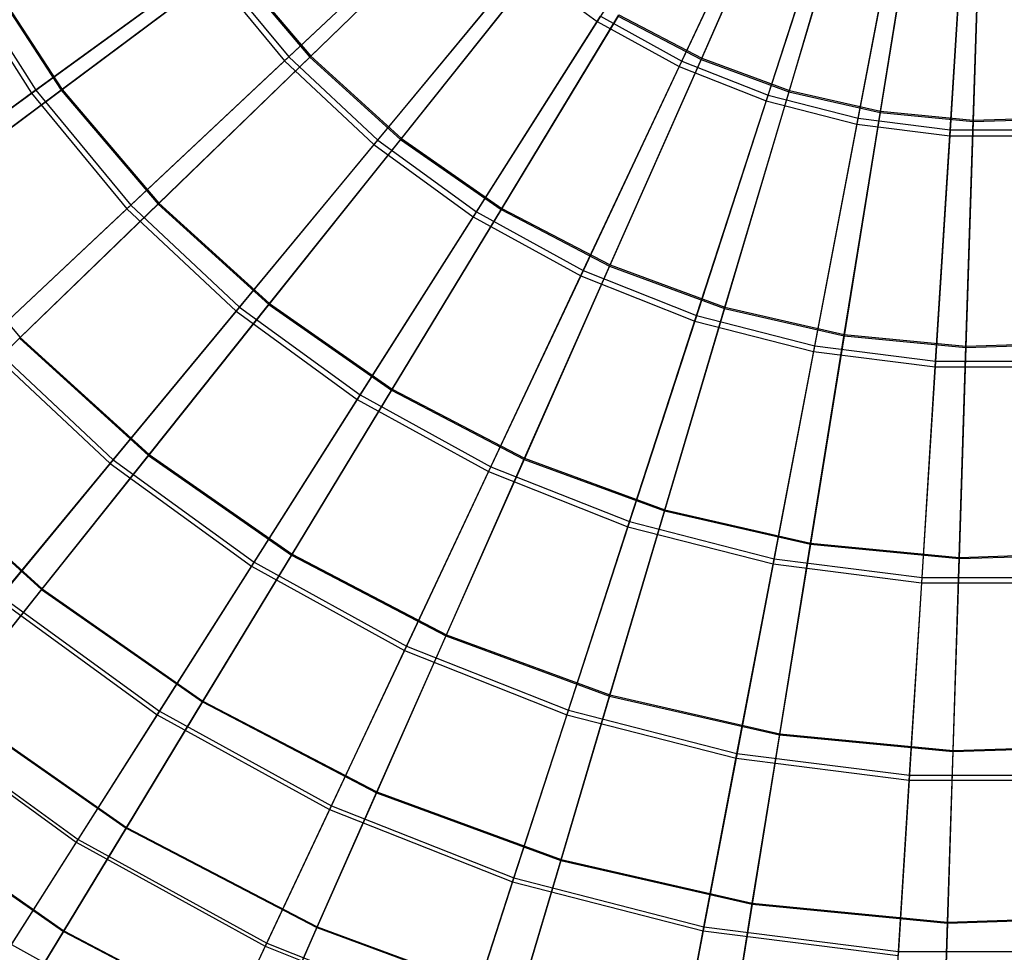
# Model space of a CAD drawing. Extents: x 0.2 to 40.1, y -6.7 to 6.7.
# Tile 77 of 256: x 3.6 to 5.2, y 1 to 2.4. Entities that reach past the tile are written whole.
import ezdxf

# ---------------------------------------------------------------- set-up
doc = ezdxf.new("R2010")
doc.units = 0
doc.header["$MEASUREMENT"] = 0
doc.layers.get('0').update_dxf_attribs({"color": 13, "linetype": 'CONTINUOUS'})

# ---------------------------------------------------------------- blocks, each defined once
blk = doc.blocks.new('SNOWBALL_XIV_PM3_STL')
at = {"color": 0}
for p, q in [((4.7512, 2.7723, 11.262), (4.5438, 2.4456, 11.3774)), ((4.7512, 2.7723, 11.262), (4.5438, 2.4456, 11.3774)), ((4.8395, 2.7238, 11.262), (4.6747, 2.3736, 11.3774)), ((4.8395, 2.7238, 11.262), (4.6747, 2.3736, 11.3774)), ((4.6788, 2.3824, 17.2926), (4.8438, 2.7329, 17.4067)), ((4.6788, 2.3824, 17.2926), (4.8438, 2.7329, 17.4067)), ((4.8629, 2.7311, 11.3075), (4.7097, 2.3849, 11.4239)), ((4.8629, 2.7311, 11.3075), (4.7097, 2.3849, 11.4239)), ((4.7106, 2.3869, 17.2479), (4.8638, 2.7331, 17.364)), ((4.7106, 2.3869, 17.2479), (4.8638, 2.7331, 17.364)), ((4.9331, 2.6867, 11.262), (4.8135, 2.3186, 11.3774)), ((4.9331, 2.6867, 11.262), (4.8135, 2.3186, 11.3774)), ((4.8165, 2.3279, 17.2926), (4.9363, 2.6963, 17.4067)), ((4.8165, 2.3279, 17.2926), (4.9363, 2.6963, 17.4067)), ((4.9574, 2.6963, 11.3075), (4.8497, 2.3334, 11.4239)), ((4.9574, 2.6963, 11.3075), (4.8497, 2.3334, 11.4239)), ((4.8504, 2.3355, 17.2479), (4.9581, 2.6984, 17.364)), ((4.8504, 2.3355, 17.2479), (4.9581, 2.6984, 17.364)), ((4.96, 2.291, 17.2926), (5.0326, 2.6716, 17.4067)), ((4.96, 2.291, 17.2926), (5.0326, 2.6716, 17.4067)), ((5.0556, 2.6739, 11.3075), (4.9952, 2.3002, 11.4239)), ((5.0556, 2.6739, 11.3075), (4.9952, 2.3002, 11.4239)), ((4.9956, 2.3023, 17.2479), (5.056, 2.6761, 17.364)), ((4.9956, 2.3023, 17.2479), (5.056, 2.6761, 17.364)), ((5.0307, 2.6617, 11.262), (4.9582, 2.2815, 11.3774)), ((5.0307, 2.6617, 11.262), (4.9582, 2.2815, 11.3774)), ((5.107, 2.2725, 17.2926), (5.1313, 2.6591, 17.4067)), ((5.107, 2.2725, 17.2926), (5.1313, 2.6591, 17.4067)), ((5.1559, 2.6642, 11.3075), (5.1437, 2.2859, 11.4239)), ((5.1559, 2.6642, 11.3075), (5.1437, 2.2859, 11.4239)), ((5.1438, 2.288, 17.2479), (5.1559, 2.6665, 17.364)), ((5.1438, 2.288, 17.2479), (5.1559, 2.6665, 17.364)), ((4.0517, 2.3892, 17.1298), (4.3212, 2.6422, 17.2926)), ((4.0517, 2.3892, 17.1298), (4.3212, 2.6422, 17.2926)), ((4.3446, 2.6396, 11.4239), (4.0855, 2.3887, 11.5874)), ((4.3446, 2.6396, 11.4239), (4.0855, 2.3887, 11.5874)), ((4.0869, 2.3901, 17.0847), (4.3461, 2.6411, 17.2479)), ((4.0869, 2.3901, 17.0847), (4.3461, 2.6411, 17.2479)), ((5.1307, 2.649, 11.262), (5.1064, 2.2628, 11.3774)), ((5.1307, 2.649, 11.262), (5.1064, 2.2628, 11.3774)), ((4.3141, 2.6356, 11.3774), (4.0451, 2.3829, 11.5415)), ((4.3141, 2.6356, 11.3774), (4.0451, 2.3829, 11.5415)), ((3.5131, 2.5327, 11.7513), (3.6411, 2.3309, 11.7513)), ((3.5131, 2.5327, 11.7513), (3.6411, 2.3309, 11.7513)), ((3.5205, 2.5368, 16.921), (3.648, 2.3359, 16.921)), ((3.5205, 2.5368, 16.921), (3.648, 2.3359, 16.921)), ((3.5585, 2.5359, 11.7953), (3.6887, 2.3359, 11.7953)), ((3.5585, 2.5359, 11.7953), (3.6887, 2.3359, 11.7953)), ((3.5602, 2.5368, 16.877), (3.6902, 2.337, 16.877)), ((3.5602, 2.5368, 16.877), (3.6902, 2.337, 16.877)), ((3.9203, 2.5337, 11.5415), (3.6411, 2.3309, 11.7513)), ((3.9203, 2.5337, 11.5415), (3.6411, 2.3309, 11.7513)), ((3.648, 2.3359, 16.921), (3.9277, 2.5391, 17.1298)), ((3.648, 2.3359, 16.921), (3.9277, 2.5391, 17.1298)), ((3.9588, 2.5375, 11.5874), (3.6887, 2.3359, 11.7953)), ((3.9588, 2.5375, 11.5874), (3.6887, 2.3359, 11.7953)), ((3.6902, 2.337, 16.877), (3.9604, 2.5387, 17.0847)), ((3.6902, 2.337, 16.877), (3.9604, 2.5387, 17.0847)), ((3.9203, 2.5337, 11.5415), (4.0451, 2.3829, 11.5415)), ((3.9203, 2.5337, 11.5415), (4.0451, 2.3829, 11.5415)), ((3.9277, 2.5391, 17.1298), (4.0517, 2.3892, 17.1298)), ((3.9277, 2.5391, 17.1298), (4.0517, 2.3892, 17.1298)), ((3.9588, 2.5375, 11.5874), (4.0855, 2.3887, 11.5874)), ((3.9588, 2.5375, 11.5874), (4.0855, 2.3887, 11.5874)), ((3.9604, 2.5387, 17.0847), (4.0869, 2.3901, 17.0847)), ((3.9604, 2.5387, 17.0847), (4.0869, 2.3901, 17.0847)), ((4.423, 2.5333, 11.3774), (4.1877, 2.249, 11.5415)), ((4.423, 2.5333, 11.3774), (4.1877, 2.249, 11.5415)), ((4.1936, 2.256, 17.1298), (4.4292, 2.5408, 17.2926)), ((4.1936, 2.256, 17.1298), (4.4292, 2.5408, 17.2926)), ((4.455, 2.5393, 11.4239), (4.2301, 2.2573, 11.5874)), ((4.455, 2.5393, 11.4239), (4.2301, 2.2573, 11.5874)), ((4.2314, 2.2589, 17.0847), (4.4564, 2.541, 17.2479)), ((4.2314, 2.2589, 17.0847), (4.4564, 2.541, 17.2479)), ((4.423, 2.5333, 11.3774), (4.5438, 2.4456, 11.3774)), ((4.423, 2.5333, 11.3774), (4.5438, 2.4456, 11.3774)), ((4.351, 2.1417, 17.1298), (4.549, 2.4538, 17.2926)), ((4.351, 2.1417, 17.1298), (4.549, 2.4538, 17.2926)), ((4.5774, 2.4539, 11.4239), (4.3904, 2.1455, 11.5874)), ((4.5774, 2.4539, 11.4239), (4.3904, 2.1455, 11.5874)), ((4.3915, 2.1472, 17.0847), (4.5785, 2.4558, 17.2479)), ((4.3915, 2.1472, 17.0847), (4.5785, 2.4558, 17.2479)), ((4.549, 2.4538, 17.2926), (4.6788, 2.3824, 17.2926)), ((4.549, 2.4538, 17.2926), (4.6788, 2.3824, 17.2926)), ((4.5774, 2.4539, 11.4239), (4.7097, 2.3849, 11.4239)), ((4.5774, 2.4539, 11.4239), (4.7097, 2.3849, 11.4239)), ((4.5785, 2.4558, 17.2479), (4.7106, 2.3869, 17.2479)), ((4.5785, 2.4558, 17.2479), (4.7106, 2.3869, 17.2479)), ((4.5438, 2.4456, 11.3774), (4.346, 2.1339, 11.5415)), ((4.5438, 2.4456, 11.3774), (4.346, 2.1339, 11.5415)), ((4.5438, 2.4456, 11.3774), (4.6747, 2.3736, 11.3774)), ((4.5438, 2.4456, 11.3774), (4.6747, 2.3736, 11.3774)), ((3.7997, 2.1525, 16.921), (4.0517, 2.3892, 17.1298)), ((3.7997, 2.1525, 16.921), (4.0517, 2.3892, 17.1298)), ((4.0855, 2.3887, 11.5874), (3.8434, 2.1542, 11.7953)), ((4.0855, 2.3887, 11.5874), (3.8434, 2.1542, 11.7953)), ((3.8447, 2.1555, 16.877), (4.0869, 2.3901, 17.0847)), ((3.8447, 2.1555, 16.877), (4.0869, 2.3901, 17.0847)), ((4.0517, 2.3892, 17.1298), (4.1936, 2.256, 17.1298)), ((4.0517, 2.3892, 17.1298), (4.1936, 2.256, 17.1298)), ((4.0855, 2.3887, 11.5874), (4.2301, 2.2573, 11.5874)), ((4.0855, 2.3887, 11.5874), (4.2301, 2.2573, 11.5874)), ((4.0869, 2.3901, 17.0847), (4.2314, 2.2589, 17.0847)), ((4.0869, 2.3901, 17.0847), (4.2314, 2.2589, 17.0847)), ((4.0451, 2.3829, 11.5415), (3.7935, 2.1467, 11.7513)), ((4.0451, 2.3829, 11.5415), (3.7935, 2.1467, 11.7513)), ((4.0451, 2.3829, 11.5415), (4.1877, 2.249, 11.5415)), ((4.0451, 2.3829, 11.5415), (4.1877, 2.249, 11.5415)), ((4.6747, 2.3736, 11.3774), (4.5175, 2.0397, 11.5415)), ((4.6747, 2.3736, 11.3774), (4.5175, 2.0397, 11.5415)), ((4.5214, 2.048, 17.1298), (4.6788, 2.3824, 17.2926)), ((4.5214, 2.048, 17.1298), (4.6788, 2.3824, 17.2926)), ((4.7097, 2.3849, 11.4239), (4.5637, 2.0551, 11.5874)), ((4.7097, 2.3849, 11.4239), (4.5637, 2.0551, 11.5874)), ((4.5645, 2.057, 17.0847), (4.7106, 2.3869, 17.2479)), ((4.5645, 2.057, 17.0847), (4.7106, 2.3869, 17.2479)), ((4.6747, 2.3736, 11.3774), (4.8135, 2.3186, 11.3774)), ((4.6747, 2.3736, 11.3774), (4.8135, 2.3186, 11.3774)), ((4.6788, 2.3824, 17.2926), (4.8165, 2.3279, 17.2926)), ((4.6788, 2.3824, 17.2926), (4.8165, 2.3279, 17.2926)), ((4.7097, 2.3849, 11.4239), (4.8497, 2.3334, 11.4239)), ((4.7097, 2.3849, 11.4239), (4.8497, 2.3334, 11.4239)), ((4.7106, 2.3869, 17.2479), (4.8504, 2.3355, 17.2479)), ((4.7106, 2.3869, 17.2479), (4.8504, 2.3355, 17.2479)), ((3.6411, 2.3309, 11.7513), (3.386, 2.1455, 12.0036)), ((3.6411, 2.3309, 11.7513), (3.386, 2.1455, 12.0036)), ((3.3922, 2.15, 16.6698), (3.648, 2.3359, 16.921)), ((3.3922, 2.15, 16.6698), (3.648, 2.3359, 16.921)), ((3.6887, 2.3359, 11.7953), (3.4419, 2.1518, 12.0444)), ((3.6887, 2.3359, 11.7953), (3.4419, 2.1518, 12.0444)), ((3.4433, 2.1528, 16.6281), (3.6902, 2.337, 16.877)), ((3.4433, 2.1528, 16.6281), (3.6902, 2.337, 16.877)), ((3.6411, 2.3309, 11.7513), (3.7935, 2.1467, 11.7513)), ((3.6411, 2.3309, 11.7513), (3.7935, 2.1467, 11.7513)), ((3.648, 2.3359, 16.921), (3.7997, 2.1525, 16.921)), ((3.648, 2.3359, 16.921), (3.7997, 2.1525, 16.921)), ((3.6887, 2.3359, 11.7953), (3.8434, 2.1542, 11.7953)), ((3.6887, 2.3359, 11.7953), (3.8434, 2.1542, 11.7953)), ((3.6902, 2.337, 16.877), (3.8447, 2.1555, 16.877)), ((3.6902, 2.337, 16.877), (3.8447, 2.1555, 16.877)), ((4.7023, 1.9763, 17.1298), (4.8165, 2.3279, 17.2926)), ((4.7023, 1.9763, 17.1298), (4.8165, 2.3279, 17.2926)), ((4.8497, 2.3334, 11.4239), (4.7471, 1.9876, 11.5874)), ((4.8497, 2.3334, 11.4239), (4.7471, 1.9876, 11.5874)), ((4.7477, 1.9896, 17.0847), (4.8504, 2.3355, 17.2479)), ((4.7477, 1.9896, 17.0847), (4.8504, 2.3355, 17.2479)), ((4.8165, 2.3279, 17.2926), (4.96, 2.291, 17.2926)), ((4.8165, 2.3279, 17.2926), (4.96, 2.291, 17.2926)), ((4.8497, 2.3334, 11.4239), (4.9952, 2.3002, 11.4239)), ((4.8497, 2.3334, 11.4239), (4.9952, 2.3002, 11.4239)), ((4.8504, 2.3355, 17.2479), (4.9956, 2.3023, 17.2479)), ((4.8504, 2.3355, 17.2479), (4.9956, 2.3023, 17.2479)), ((4.8135, 2.3186, 11.3774), (4.6995, 1.9676, 11.5415)), ((4.8135, 2.3186, 11.3774), (4.6995, 1.9676, 11.5415)), ((4.8135, 2.3186, 11.3774), (4.9582, 2.2815, 11.3774)), ((4.8135, 2.3186, 11.3774), (4.9582, 2.2815, 11.3774)), ((4.9952, 2.3002, 11.4239), (4.9376, 1.9441, 11.5874)), ((4.9952, 2.3002, 11.4239), (4.9376, 1.9441, 11.5874)), ((4.938, 1.9461, 17.0847), (4.9956, 2.3023, 17.2479)), ((4.938, 1.9461, 17.0847), (4.9956, 2.3023, 17.2479)), ((4.9952, 2.3002, 11.4239), (5.1437, 2.2859, 11.4239)), ((4.9952, 2.3002, 11.4239), (5.1437, 2.2859, 11.4239)), ((4.9956, 2.3023, 17.2479), (5.1438, 2.288, 17.2479)), ((4.9956, 2.3023, 17.2479), (5.1438, 2.288, 17.2479)), ((4.9582, 2.2815, 11.3774), (4.889, 1.9189, 11.5415)), ((4.9582, 2.2815, 11.3774), (4.889, 1.9189, 11.5415)), ((4.8908, 1.928, 17.1298), (4.96, 2.291, 17.2926)), ((4.8908, 1.928, 17.1298), (4.96, 2.291, 17.2926)), ((4.9582, 2.2815, 11.3774), (5.1064, 2.2628, 11.3774)), ((4.9582, 2.2815, 11.3774), (5.1064, 2.2628, 11.3774)), ((4.96, 2.291, 17.2926), (5.107, 2.2725, 17.2926)), ((4.96, 2.291, 17.2926), (5.107, 2.2725, 17.2926)), ((5.1322, 1.9274, 17.0847), (5.1438, 2.288, 17.2479)), ((5.1322, 1.9274, 17.0847), (5.1438, 2.288, 17.2479)), ((5.1437, 2.2859, 11.4239), (5.1322, 1.9254, 11.5874)), ((5.1437, 2.2859, 11.4239), (5.1322, 1.9254, 11.5874)), ((5.1437, 2.2859, 11.4239), (5.2929, 2.2907, 11.4239)), ((5.1437, 2.2859, 11.4239), (5.2929, 2.2907, 11.4239)), ((5.1438, 2.288, 17.2479), (5.2927, 2.2928, 17.2479)), ((5.1438, 2.288, 17.2479), (5.2927, 2.2928, 17.2479)), ((5.1064, 2.2628, 11.3774), (5.0832, 1.8944, 11.5415)), ((5.1064, 2.2628, 11.3774), (5.0832, 1.8944, 11.5415)), ((5.0838, 1.9036, 17.1298), (5.107, 2.2725, 17.2926)), ((5.0838, 1.9036, 17.1298), (5.107, 2.2725, 17.2926)), ((5.1064, 2.2628, 11.3774), (5.2557, 2.2628, 11.3774)), ((5.1064, 2.2628, 11.3774), (5.2557, 2.2628, 11.3774)), ((5.107, 2.2725, 17.2926), (5.2551, 2.2725, 17.2926)), ((5.107, 2.2725, 17.2926), (5.2551, 2.2725, 17.2926)), ((4.1877, 2.249, 11.5415), (3.9678, 1.9831, 11.7513)), ((4.1877, 2.249, 11.5415), (3.9678, 1.9831, 11.7513)), ((3.9732, 1.9896, 16.921), (4.1936, 2.256, 17.1298)), ((3.9732, 1.9896, 16.921), (4.1936, 2.256, 17.1298)), ((4.2301, 2.2573, 11.5874), (4.02, 1.9938, 11.7953)), ((4.2301, 2.2573, 11.5874), (4.02, 1.9938, 11.7953)), ((4.0212, 1.9953, 16.877), (4.2314, 2.2589, 17.0847)), ((4.0212, 1.9953, 16.877), (4.2314, 2.2589, 17.0847)), ((4.1877, 2.249, 11.5415), (4.346, 2.1339, 11.5415)), ((4.1877, 2.249, 11.5415), (4.346, 2.1339, 11.5415)), ((4.1936, 2.256, 17.1298), (4.351, 2.1417, 17.1298)), ((4.1936, 2.256, 17.1298), (4.351, 2.1417, 17.1298)), ((4.2301, 2.2573, 11.5874), (4.3904, 2.1455, 11.5874)), ((4.2301, 2.2573, 11.5874), (4.3904, 2.1455, 11.5874)), ((4.2314, 2.2589, 17.0847), (4.3915, 2.1472, 17.0847)), ((4.2314, 2.2589, 17.0847), (4.3915, 2.1472, 17.0847)), ((3.4433, 2.1528, 16.6281), (3.6234, 1.9412, 16.6281)), ((3.4433, 2.1528, 16.6281), (3.6234, 1.9412, 16.6281)), ((3.5692, 1.9361, 16.6698), (3.7997, 2.1525, 16.921)), ((3.5692, 1.9361, 16.6698), (3.7997, 2.1525, 16.921)), ((3.8434, 2.1542, 11.7953), (3.6222, 1.94, 12.0444)), ((3.8434, 2.1542, 11.7953), (3.6222, 1.94, 12.0444)), ((3.6234, 1.9412, 16.6281), (3.8447, 2.1555, 16.877)), ((3.6234, 1.9412, 16.6281), (3.8447, 2.1555, 16.877)), ((3.7997, 2.1525, 16.921), (3.9732, 1.9896, 16.921)), ((3.7997, 2.1525, 16.921), (3.9732, 1.9896, 16.921)), ((3.8434, 2.1542, 11.7953), (4.02, 1.9938, 11.7953)), ((3.8434, 2.1542, 11.7953), (4.02, 1.9938, 11.7953)), ((3.8447, 2.1555, 16.877), (4.0212, 1.9953, 16.877)), ((3.8447, 2.1555, 16.877), (4.0212, 1.9953, 16.877)), ((3.7935, 2.1467, 11.7513), (3.5636, 1.9308, 12.0036)), ((3.7935, 2.1467, 11.7513), (3.5636, 1.9308, 12.0036)), ((3.7935, 2.1467, 11.7513), (3.9678, 1.9831, 11.7513)), ((3.7935, 2.1467, 11.7513), (3.9678, 1.9831, 11.7513)), ((4.1657, 1.8497, 16.921), (4.351, 2.1417, 17.1298)), ((4.1657, 1.8497, 16.921), (4.351, 2.1417, 17.1298)), ((4.3904, 2.1455, 11.5874), (4.2157, 1.8573, 11.7953)), ((4.3904, 2.1455, 11.5874), (4.2157, 1.8573, 11.7953)), ((4.2167, 1.8589, 16.877), (4.3915, 2.1472, 17.0847)), ((4.2167, 1.8589, 16.877), (4.3915, 2.1472, 17.0847)), ((4.351, 2.1417, 17.1298), (4.5214, 2.048, 17.1298)), ((4.351, 2.1417, 17.1298), (4.5214, 2.048, 17.1298)), ((4.3904, 2.1455, 11.5874), (4.5637, 2.0551, 11.5874)), ((4.3904, 2.1455, 11.5874), (4.5637, 2.0551, 11.5874)), ((4.3915, 2.1472, 17.0847), (4.5645, 2.057, 17.0847)), ((4.3915, 2.1472, 17.0847), (4.5645, 2.057, 17.0847)), ((4.346, 2.1339, 11.5415), (4.1611, 1.8426, 11.7513)), ((4.346, 2.1339, 11.5415), (4.1611, 1.8426, 11.7513)), ((4.346, 2.1339, 11.5415), (4.5175, 2.0397, 11.5415)), ((4.346, 2.1339, 11.5415), (4.5175, 2.0397, 11.5415)), ((4.3742, 1.7351, 16.921), (4.5214, 2.048, 17.1298)), ((4.3742, 1.7351, 16.921), (4.5214, 2.048, 17.1298)), ((4.5637, 2.0551, 11.5874), (4.4273, 1.7469, 11.7953)), ((4.5637, 2.0551, 11.5874), (4.4273, 1.7469, 11.7953)), ((4.428, 1.7486, 16.877), (4.5645, 2.057, 17.0847)), ((4.428, 1.7486, 16.877), (4.5645, 2.057, 17.0847)), ((4.5214, 2.048, 17.1298), (4.7023, 1.9763, 17.1298)), ((4.5214, 2.048, 17.1298), (4.7023, 1.9763, 17.1298)), ((4.5637, 2.0551, 11.5874), (4.7471, 1.9876, 11.5874)), ((4.5637, 2.0551, 11.5874), (4.7471, 1.9876, 11.5874)), ((4.5645, 2.057, 17.0847), (4.7477, 1.9896, 17.0847)), ((4.5645, 2.057, 17.0847), (4.7477, 1.9896, 17.0847)), ((4.5175, 2.0397, 11.5415), (4.3706, 1.7274, 11.7513)), ((4.5175, 2.0397, 11.5415), (4.3706, 1.7274, 11.7513)), ((4.5175, 2.0397, 11.5415), (4.6995, 1.9676, 11.5415)), ((4.5175, 2.0397, 11.5415), (4.6995, 1.9676, 11.5415)), ((3.8291, 1.7544, 16.6281), (4.0212, 1.9953, 16.877)), ((3.8291, 1.7544, 16.6281), (4.0212, 1.9953, 16.877)), ((4.0212, 1.9953, 16.877), (4.2167, 1.8589, 16.877)), ((4.0212, 1.9953, 16.877), (4.2167, 1.8589, 16.877)), ((3.9678, 1.9831, 11.7513), (3.7667, 1.7401, 12.0036)), ((3.9678, 1.9831, 11.7513), (3.7667, 1.7401, 12.0036)), ((3.7716, 1.746, 16.6698), (3.9732, 1.9896, 16.921)), ((3.7716, 1.746, 16.6698), (3.9732, 1.9896, 16.921)), ((4.02, 1.9938, 11.7953), (3.828, 1.7531, 12.0444)), ((4.02, 1.9938, 11.7953), (3.828, 1.7531, 12.0444)), ((3.9678, 1.9831, 11.7513), (4.1611, 1.8426, 11.7513)), ((3.9678, 1.9831, 11.7513), (4.1611, 1.8426, 11.7513)), ((3.9732, 1.9896, 16.921), (4.1657, 1.8497, 16.921)), ((3.9732, 1.9896, 16.921), (4.1657, 1.8497, 16.921)), ((4.02, 1.9938, 11.7953), (4.2157, 1.8573, 11.7953)), ((4.02, 1.9938, 11.7953), (4.2157, 1.8573, 11.7953)), ((4.7471, 1.9876, 11.5874), (4.6512, 1.6645, 11.7953)), ((4.7471, 1.9876, 11.5874), (4.6512, 1.6645, 11.7953)), ((4.6517, 1.6663, 16.877), (4.7477, 1.9896, 17.0847)), ((4.6517, 1.6663, 16.877), (4.7477, 1.9896, 17.0847)), ((4.7471, 1.9876, 11.5874), (4.9376, 1.9441, 11.5874)), ((4.7471, 1.9876, 11.5874), (4.9376, 1.9441, 11.5874)), ((4.7477, 1.9896, 17.0847), (4.938, 1.9461, 17.0847)), ((4.7477, 1.9896, 17.0847), (4.938, 1.9461, 17.0847)), ((4.6995, 1.9676, 11.5415), (4.5929, 1.6394, 11.7513)), ((4.6995, 1.9676, 11.5415), (4.5929, 1.6394, 11.7513)), ((4.5955, 1.6475, 16.921), (4.7023, 1.9763, 17.1298)), ((4.5955, 1.6475, 16.921), (4.7023, 1.9763, 17.1298)), ((4.6995, 1.9676, 11.5415), (4.889, 1.9189, 11.5415)), ((4.6995, 1.9676, 11.5415), (4.889, 1.9189, 11.5415)), ((4.7023, 1.9763, 17.1298), (4.8908, 1.928, 17.1298)), ((4.7023, 1.9763, 17.1298), (4.8908, 1.928, 17.1298)), ((3.4266, 1.7506, 16.3422), (3.6234, 1.9412, 16.6281)), ((3.4266, 1.7506, 16.3422), (3.6234, 1.9412, 16.6281)), ((3.5692, 1.9361, 16.6698), (3.7716, 1.746, 16.6698)), ((3.5692, 1.9361, 16.6698), (3.7716, 1.746, 16.6698)), ((3.6222, 1.94, 12.0444), (3.828, 1.7531, 12.0444)), ((3.6222, 1.94, 12.0444), (3.828, 1.7531, 12.0444)), ((3.6234, 1.9412, 16.6281), (3.8291, 1.7544, 16.6281)), ((3.6234, 1.9412, 16.6281), (3.8291, 1.7544, 16.6281)), ((4.9376, 1.9441, 11.5874), (4.8839, 1.6114, 11.7953)), ((4.9376, 1.9441, 11.5874), (4.8839, 1.6114, 11.7953)), ((4.8842, 1.6133, 16.877), (4.938, 1.9461, 17.0847)), ((4.8842, 1.6133, 16.877), (4.938, 1.9461, 17.0847)), ((4.9376, 1.9441, 11.5874), (5.1322, 1.9254, 11.5874)), ((4.9376, 1.9441, 11.5874), (5.1322, 1.9254, 11.5874)), ((4.938, 1.9461, 17.0847), (5.1322, 1.9274, 17.0847)), ((4.938, 1.9461, 17.0847), (5.1322, 1.9274, 17.0847)), ((5.1322, 1.9274, 17.0847), (5.3273, 1.9336, 17.0847)), ((5.1322, 1.9274, 17.0847), (5.3273, 1.9336, 17.0847)), ((3.5636, 1.9308, 12.0036), (3.7667, 1.7401, 12.0036)), ((3.5636, 1.9308, 12.0036), (3.7667, 1.7401, 12.0036)), ((4.889, 1.9189, 11.5415), (4.8244, 1.58, 11.7513)), ((4.889, 1.9189, 11.5415), (4.8244, 1.58, 11.7513)), ((4.826, 1.5883, 16.921), (4.8908, 1.928, 17.1298)), ((4.826, 1.5883, 16.921), (4.8908, 1.928, 17.1298)), ((4.889, 1.9189, 11.5415), (5.0832, 1.8944, 11.5415)), ((4.889, 1.9189, 11.5415), (5.0832, 1.8944, 11.5415)), ((4.8908, 1.928, 17.1298), (5.0838, 1.9036, 17.1298)), ((4.8908, 1.928, 17.1298), (5.0838, 1.9036, 17.1298)), ((5.1214, 1.5904, 16.877), (5.1322, 1.9274, 17.0847)), ((5.1214, 1.5904, 16.877), (5.1322, 1.9274, 17.0847)), ((5.1322, 1.9254, 11.5874), (5.1214, 1.5885, 11.7953)), ((5.1322, 1.9254, 11.5874), (5.1214, 1.5885, 11.7953)), ((5.1322, 1.9254, 11.5874), (5.3275, 1.9316, 11.5874)), ((5.1322, 1.9254, 11.5874), (5.3275, 1.9316, 11.5874)), ((5.0621, 1.5585, 16.921), (5.0838, 1.9036, 17.1298)), ((5.0621, 1.5585, 16.921), (5.0838, 1.9036, 17.1298)), ((5.0838, 1.9036, 17.1298), (5.2783, 1.9036, 17.1298)), ((5.0838, 1.9036, 17.1298), (5.2783, 1.9036, 17.1298)), ((5.0832, 1.8944, 11.5415), (5.0615, 1.55, 11.7513)), ((5.0832, 1.8944, 11.5415), (5.0615, 1.55, 11.7513)), ((5.0832, 1.8944, 11.5415), (5.2789, 1.8944, 11.5415)), ((5.0832, 1.8944, 11.5415), (5.2789, 1.8944, 11.5415)), ((4.2157, 1.8573, 11.7953), (4.0561, 1.594, 12.0444)), ((4.2157, 1.8573, 11.7953), (4.0561, 1.594, 12.0444)), ((4.057, 1.5954, 16.6281), (4.2167, 1.8589, 16.877)), ((4.057, 1.5954, 16.6281), (4.2167, 1.8589, 16.877)), ((4.2157, 1.8573, 11.7953), (4.4273, 1.7469, 11.7953)), ((4.2157, 1.8573, 11.7953), (4.4273, 1.7469, 11.7953)), ((4.2167, 1.8589, 16.877), (4.428, 1.7486, 16.877)), ((4.2167, 1.8589, 16.877), (4.428, 1.7486, 16.877)), ((4.1611, 1.8426, 11.7513), (3.9921, 1.5763, 12.0036)), ((4.1611, 1.8426, 11.7513), (3.9921, 1.5763, 12.0036)), ((3.9963, 1.5828, 16.6698), (4.1657, 1.8497, 16.921)), ((3.9963, 1.5828, 16.6698), (4.1657, 1.8497, 16.921)), ((4.1611, 1.8426, 11.7513), (4.3706, 1.7274, 11.7513)), ((4.1611, 1.8426, 11.7513), (4.3706, 1.7274, 11.7513)), ((4.1657, 1.8497, 16.921), (4.3742, 1.7351, 16.921)), ((4.1657, 1.8497, 16.921), (4.3742, 1.7351, 16.921)), ((3.4255, 1.7496, 12.3305), (3.6573, 1.539, 12.3305)), ((3.4255, 1.7496, 12.3305), (3.6573, 1.539, 12.3305)), ((3.4266, 1.7506, 16.3422), (3.6583, 1.5402, 16.3422)), ((3.4266, 1.7506, 16.3422), (3.6583, 1.5402, 16.3422)), ((3.5922, 1.5291, 16.3802), (3.7716, 1.746, 16.6698)), ((3.5922, 1.5291, 16.3802), (3.7716, 1.746, 16.6698)), ((3.828, 1.7531, 12.0444), (3.6573, 1.539, 12.3305)), ((3.828, 1.7531, 12.0444), (3.6573, 1.539, 12.3305)), ((3.6583, 1.5402, 16.3422), (3.8291, 1.7544, 16.6281)), ((3.6583, 1.5402, 16.3422), (3.8291, 1.7544, 16.6281)), ((3.7716, 1.746, 16.6698), (3.9963, 1.5828, 16.6698)), ((3.7716, 1.746, 16.6698), (3.9963, 1.5828, 16.6698)), ((3.828, 1.7531, 12.0444), (4.0561, 1.594, 12.0444)), ((3.828, 1.7531, 12.0444), (4.0561, 1.594, 12.0444)), ((3.8291, 1.7544, 16.6281), (4.057, 1.5954, 16.6281)), ((3.8291, 1.7544, 16.6281), (4.057, 1.5954, 16.6281)), ((4.4273, 1.7469, 11.7953), (4.3026, 1.4654, 12.0444)), ((4.4273, 1.7469, 11.7953), (4.3026, 1.4654, 12.0444)), ((4.3033, 1.4669, 16.6281), (4.428, 1.7486, 16.877)), ((4.3033, 1.4669, 16.6281), (4.428, 1.7486, 16.877)), ((4.4273, 1.7469, 11.7953), (4.6512, 1.6645, 11.7953)), ((4.4273, 1.7469, 11.7953), (4.6512, 1.6645, 11.7953)), ((4.428, 1.7486, 16.877), (4.6517, 1.6663, 16.877)), ((4.428, 1.7486, 16.877), (4.6517, 1.6663, 16.877)), ((3.7667, 1.7401, 12.0036), (3.5879, 1.5239, 12.2941)), ((3.7667, 1.7401, 12.0036), (3.5879, 1.5239, 12.2941)), ((3.7667, 1.7401, 12.0036), (3.9921, 1.5763, 12.0036)), ((3.7667, 1.7401, 12.0036), (3.9921, 1.5763, 12.0036)), ((4.2396, 1.449, 16.6698), (4.3742, 1.7351, 16.921)), ((4.2396, 1.449, 16.6698), (4.3742, 1.7351, 16.921)), ((4.3742, 1.7351, 16.921), (4.5955, 1.6475, 16.921)), ((4.3742, 1.7351, 16.921), (4.5955, 1.6475, 16.921)), ((4.3706, 1.7274, 11.7513), (4.2363, 1.4421, 12.0036)), ((4.3706, 1.7274, 11.7513), (4.2363, 1.4421, 12.0036)), ((4.3706, 1.7274, 11.7513), (4.5929, 1.6394, 11.7513)), ((4.3706, 1.7274, 11.7513), (4.5929, 1.6394, 11.7513)), ((4.5641, 1.371, 16.6281), (4.6517, 1.6663, 16.877)), ((4.5641, 1.371, 16.6281), (4.6517, 1.6663, 16.877)), ((4.6517, 1.6663, 16.877), (4.8842, 1.6133, 16.877)), ((4.6517, 1.6663, 16.877), (4.8842, 1.6133, 16.877)), ((4.6512, 1.6645, 11.7953), (4.5636, 1.3693, 12.0444)), ((4.6512, 1.6645, 11.7953), (4.5636, 1.3693, 12.0444)), ((4.6512, 1.6645, 11.7953), (4.8839, 1.6114, 11.7953)), ((4.6512, 1.6645, 11.7953), (4.8839, 1.6114, 11.7953)), ((4.5929, 1.6394, 11.7513), (4.4954, 1.3395, 12.0036)), ((4.5929, 1.6394, 11.7513), (4.4954, 1.3395, 12.0036)), ((4.4978, 1.3468, 16.6698), (4.5955, 1.6475, 16.921)), ((4.4978, 1.3468, 16.6698), (4.5955, 1.6475, 16.921)), ((4.5929, 1.6394, 11.7513), (4.8244, 1.58, 11.7513)), ((4.5929, 1.6394, 11.7513), (4.8244, 1.58, 11.7513)), ((4.5955, 1.6475, 16.921), (4.826, 1.5883, 16.921)), ((4.5955, 1.6475, 16.921), (4.826, 1.5883, 16.921)), ((4.8839, 1.6114, 11.7953), (4.8347, 1.3075, 12.0444)), ((4.8839, 1.6114, 11.7953), (4.8347, 1.3075, 12.0444)), ((4.835, 1.3091, 16.6281), (4.8842, 1.6133, 16.877)), ((4.835, 1.3091, 16.6281), (4.8842, 1.6133, 16.877)), ((4.8839, 1.6114, 11.7953), (5.1214, 1.5885, 11.7953)), ((4.8839, 1.6114, 11.7953), (5.1214, 1.5885, 11.7953)), ((4.8842, 1.6133, 16.877), (5.1214, 1.5904, 16.877)), ((4.8842, 1.6133, 16.877), (5.1214, 1.5904, 16.877)), ((4.0561, 1.594, 12.0444), (3.9142, 1.3599, 12.3305)), ((4.0561, 1.594, 12.0444), (3.9142, 1.3599, 12.3305)), ((3.9149, 1.3611, 16.3422), (4.057, 1.5954, 16.6281)), ((3.9149, 1.3611, 16.3422), (4.057, 1.5954, 16.6281)), ((4.0561, 1.594, 12.0444), (4.3026, 1.4654, 12.0444)), ((4.0561, 1.594, 12.0444), (4.3026, 1.4654, 12.0444)), ((4.057, 1.5954, 16.6281), (4.3033, 1.4669, 16.6281)), ((4.057, 1.5954, 16.6281), (4.3033, 1.4669, 16.6281)), ((4.7667, 1.2777, 16.6698), (4.826, 1.5883, 16.921)), ((4.7667, 1.2777, 16.6698), (4.826, 1.5883, 16.921)), ((4.826, 1.5883, 16.921), (5.0621, 1.5585, 16.921)), ((4.826, 1.5883, 16.921), (5.0621, 1.5585, 16.921)), ((5.1214, 1.5885, 11.7953), (5.1115, 1.2808, 12.0444)), ((5.1214, 1.5885, 11.7953), (5.1115, 1.2808, 12.0444)), ((5.1116, 1.2824, 16.6281), (5.1214, 1.5904, 16.877)), ((5.1116, 1.2824, 16.6281), (5.1214, 1.5904, 16.877)), ((5.1214, 1.5904, 16.877), (5.3597, 1.598, 16.877)), ((5.1214, 1.5904, 16.877), (5.3597, 1.598, 16.877)), ((5.1214, 1.5885, 11.7953), (5.3599, 1.5961, 11.7953)), ((5.1214, 1.5885, 11.7953), (5.3599, 1.5961, 11.7953)), ((3.9921, 1.5763, 12.0036), (3.8418, 1.3394, 12.2941)), ((3.9921, 1.5763, 12.0036), (3.8418, 1.3394, 12.2941)), ((3.8454, 1.3451, 16.3802), (3.9963, 1.5828, 16.6698)), ((3.8454, 1.3451, 16.3802), (3.9963, 1.5828, 16.6698)), ((3.9921, 1.5763, 12.0036), (4.2363, 1.4421, 12.0036)), ((3.9921, 1.5763, 12.0036), (4.2363, 1.4421, 12.0036)), ((3.9963, 1.5828, 16.6698), (4.2396, 1.449, 16.6698)), ((3.9963, 1.5828, 16.6698), (4.2396, 1.449, 16.6698)), ((4.8244, 1.58, 11.7513), (4.7653, 1.2702, 12.0036)), ((4.8244, 1.58, 11.7513), (4.7653, 1.2702, 12.0036)), ((4.8244, 1.58, 11.7513), (5.0615, 1.55, 11.7513)), ((4.8244, 1.58, 11.7513), (5.0615, 1.55, 11.7513)), ((5.0422, 1.2429, 16.6698), (5.0621, 1.5585, 16.921)), ((5.0422, 1.2429, 16.6698), (5.0621, 1.5585, 16.921)), ((5.0621, 1.5585, 16.921), (5.3, 1.5585, 16.921)), ((5.0621, 1.5585, 16.921), (5.3, 1.5585, 16.921)), ((3.5114, 1.3561, 16.0238), (3.6583, 1.5402, 16.3422)), ((3.5114, 1.3561, 16.0238), (3.6583, 1.5402, 16.3422)), ((3.6583, 1.5402, 16.3422), (3.9149, 1.3611, 16.3422)), ((3.6583, 1.5402, 16.3422), (3.9149, 1.3611, 16.3422)), ((5.0615, 1.55, 11.7513), (5.0417, 1.2353, 12.0036)), ((5.0615, 1.55, 11.7513), (5.0417, 1.2353, 12.0036)), ((5.0615, 1.55, 11.7513), (5.3006, 1.55, 11.7513)), ((5.0615, 1.55, 11.7513), (5.3006, 1.55, 11.7513)), ((3.6573, 1.539, 12.3305), (3.5106, 1.3551, 12.6491)), ((3.6573, 1.539, 12.3305), (3.5106, 1.3551, 12.6491)), ((3.5879, 1.5239, 12.2941), (3.8418, 1.3394, 12.2941)), ((3.5879, 1.5239, 12.2941), (3.8418, 1.3394, 12.2941)), ((3.5922, 1.5291, 16.3802), (3.8454, 1.3451, 16.3802)), ((3.5922, 1.5291, 16.3802), (3.8454, 1.3451, 16.3802)), ((3.6573, 1.539, 12.3305), (3.9142, 1.3599, 12.3305)), ((3.6573, 1.539, 12.3305), (3.9142, 1.3599, 12.3305)), ((4.3026, 1.4654, 12.0444), (4.1918, 1.215, 12.3305)), ((4.3026, 1.4654, 12.0444), (4.1918, 1.215, 12.3305)), ((4.1924, 1.2164, 16.3422), (4.3033, 1.4669, 16.6281)), ((4.1924, 1.2164, 16.3422), (4.3033, 1.4669, 16.6281)), ((4.3026, 1.4654, 12.0444), (4.5636, 1.3693, 12.0444)), ((4.3026, 1.4654, 12.0444), (4.5636, 1.3693, 12.0444)), ((4.3033, 1.4669, 16.6281), (4.5641, 1.371, 16.6281)), ((4.3033, 1.4669, 16.6281), (4.5641, 1.371, 16.6281)), ((4.1197, 1.1943, 16.3802), (4.2396, 1.449, 16.6698)), ((4.1197, 1.1943, 16.3802), (4.2396, 1.449, 16.6698)), ((4.2396, 1.449, 16.6698), (4.4978, 1.3468, 16.6698)), ((4.2396, 1.449, 16.6698), (4.4978, 1.3468, 16.6698)), ((4.2363, 1.4421, 12.0036), (4.1169, 1.1882, 12.2941)), ((4.2363, 1.4421, 12.0036), (4.1169, 1.1882, 12.2941)), ((4.2363, 1.4421, 12.0036), (4.4954, 1.3395, 12.0036)), ((4.2363, 1.4421, 12.0036), (4.4954, 1.3395, 12.0036)), ((4.5636, 1.3693, 12.0444), (4.4857, 1.1069, 12.3305)), ((4.5636, 1.3693, 12.0444), (4.4857, 1.1069, 12.3305)), ((4.4861, 1.1083, 16.3422), (4.5641, 1.371, 16.6281)), ((4.4861, 1.1083, 16.3422), (4.5641, 1.371, 16.6281)), ((4.5636, 1.3693, 12.0444), (4.8347, 1.3075, 12.0444)), ((4.5636, 1.3693, 12.0444), (4.8347, 1.3075, 12.0444)), ((4.5641, 1.371, 16.6281), (4.835, 1.3091, 16.6281)), ((4.5641, 1.371, 16.6281), (4.835, 1.3091, 16.6281)), ((3.5106, 1.3551, 12.6491), (3.7922, 1.1587, 12.6491)), ((3.5106, 1.3551, 12.6491), (3.7922, 1.1587, 12.6491)), ((3.5114, 1.3561, 16.0238), (3.7929, 1.1597, 16.0238)), ((3.5114, 1.3561, 16.0238), (3.7929, 1.1597, 16.0238)), ((3.9142, 1.3599, 12.3305), (3.7922, 1.1587, 12.6491)), ((3.9142, 1.3599, 12.3305), (3.7922, 1.1587, 12.6491)), ((3.7929, 1.1597, 16.0238), (3.9149, 1.3611, 16.3422)), ((3.7929, 1.1597, 16.0238), (3.9149, 1.3611, 16.3422)), ((3.9142, 1.3599, 12.3305), (4.1918, 1.215, 12.3305)), ((3.9142, 1.3599, 12.3305), (4.1918, 1.215, 12.3305)), ((3.9149, 1.3611, 16.3422), (4.1924, 1.2164, 16.3422)), ((3.9149, 1.3611, 16.3422), (4.1924, 1.2164, 16.3422)), ((3.4342, 1.3382, 12.6182), (3.7127, 1.1359, 12.6182)), ((3.4342, 1.3382, 12.6182), (3.7127, 1.1359, 12.6182)), ((3.4378, 1.3425, 16.0569), (3.7157, 1.1406, 16.0569)), ((3.4378, 1.3425, 16.0569), (3.7157, 1.1406, 16.0569)), ((3.8418, 1.3394, 12.2941), (3.7127, 1.1359, 12.6182)), ((3.8418, 1.3394, 12.2941), (3.7127, 1.1359, 12.6182)), ((3.7157, 1.1406, 16.0569), (3.8454, 1.3451, 16.3802)), ((3.7157, 1.1406, 16.0569), (3.8454, 1.3451, 16.3802)), ((3.8418, 1.3394, 12.2941), (4.1169, 1.1882, 12.2941)), ((3.8418, 1.3394, 12.2941), (4.1169, 1.1882, 12.2941)), ((3.8454, 1.3451, 16.3802), (4.1197, 1.1943, 16.3802)), ((3.8454, 1.3451, 16.3802), (4.1197, 1.1943, 16.3802)), ((4.4954, 1.3395, 12.0036), (4.4087, 1.0727, 12.2941)), ((4.4954, 1.3395, 12.0036), (4.4087, 1.0727, 12.2941)), ((4.4108, 1.0791, 16.3802), (4.4978, 1.3468, 16.6698)), ((4.4108, 1.0791, 16.3802), (4.4978, 1.3468, 16.6698)), ((4.4954, 1.3395, 12.0036), (4.7653, 1.2702, 12.0036)), ((4.4954, 1.3395, 12.0036), (4.7653, 1.2702, 12.0036)), ((4.4978, 1.3468, 16.6698), (4.7667, 1.2777, 16.6698)), ((4.4978, 1.3468, 16.6698), (4.7667, 1.2777, 16.6698)), ((4.8347, 1.3075, 12.0444), (4.791, 1.0372, 12.3305)), ((4.8347, 1.3075, 12.0444), (4.791, 1.0372, 12.3305)), ((4.7912, 1.0386, 16.3422), (4.835, 1.3091, 16.6281)), ((4.7912, 1.0386, 16.3422), (4.835, 1.3091, 16.6281)), ((4.8347, 1.3075, 12.0444), (5.1115, 1.2808, 12.0444)), ((4.8347, 1.3075, 12.0444), (5.1115, 1.2808, 12.0444)), ((4.835, 1.3091, 16.6281), (5.1116, 1.2824, 16.6281)), ((4.835, 1.3091, 16.6281), (5.1116, 1.2824, 16.6281)), ((5.1115, 1.2808, 12.0444), (5.3894, 1.2897, 12.0444)), ((5.1115, 1.2808, 12.0444), (5.3894, 1.2897, 12.0444)), ((5.1116, 1.2824, 16.6281), (5.3893, 1.2914, 16.6281)), ((5.1116, 1.2824, 16.6281), (5.3893, 1.2914, 16.6281)), ((4.714, 1.0012, 16.3802), (4.7667, 1.2777, 16.6698)), ((4.714, 1.0012, 16.3802), (4.7667, 1.2777, 16.6698)), ((4.7667, 1.2777, 16.6698), (5.0422, 1.2429, 16.6698)), ((4.7667, 1.2777, 16.6698), (5.0422, 1.2429, 16.6698)), ((5.1115, 1.2808, 12.0444), (5.1027, 1.0071, 12.3305)), ((5.1115, 1.2808, 12.0444), (5.1027, 1.0071, 12.3305)), ((5.1028, 1.0086, 16.3422), (5.1116, 1.2824, 16.6281)), ((5.1028, 1.0086, 16.3422), (5.1116, 1.2824, 16.6281)), ((4.7653, 1.2702, 12.0036), (4.7127, 0.9946, 12.2941)), ((4.7653, 1.2702, 12.0036), (4.7127, 0.9946, 12.2941)), ((4.7653, 1.2702, 12.0036), (5.0417, 1.2353, 12.0036)), ((4.7653, 1.2702, 12.0036), (5.0417, 1.2353, 12.0036)), ((5.0245, 0.962, 16.3802), (5.0422, 1.2429, 16.6698)), ((5.0245, 0.962, 16.3802), (5.0422, 1.2429, 16.6698)), ((5.0422, 1.2429, 16.6698), (5.3199, 1.2429, 16.6698)), ((5.0422, 1.2429, 16.6698), (5.3199, 1.2429, 16.6698)), ((5.0417, 1.2353, 12.0036), (5.0241, 0.9553, 12.2941)), ((5.0417, 1.2353, 12.0036), (5.0241, 0.9553, 12.2941)), ((5.0417, 1.2353, 12.0036), (5.3204, 1.2353, 12.0036)), ((5.0417, 1.2353, 12.0036), (5.3204, 1.2353, 12.0036)), ((4.1918, 1.215, 12.3305), (4.0966, 0.9999, 12.6491)), ((4.1918, 1.215, 12.3305), (4.0966, 0.9999, 12.6491)), ((4.0971, 1.001, 16.0238), (4.1924, 1.2164, 16.3422)), ((4.0971, 1.001, 16.0238), (4.1924, 1.2164, 16.3422)), ((4.1918, 1.215, 12.3305), (4.4857, 1.1069, 12.3305)), ((4.1918, 1.215, 12.3305), (4.4857, 1.1069, 12.3305)), ((4.1924, 1.2164, 16.3422), (4.4861, 1.1083, 16.3422)), ((4.1924, 1.2164, 16.3422), (4.4861, 1.1083, 16.3422)), ((3.3904, 1.2043, 12.9949), (3.6922, 0.9937, 12.9949)), ((3.3904, 1.2043, 12.9949), (3.6922, 0.9937, 12.9949)), ((3.391, 1.205, 15.6781), (3.6927, 0.9946, 15.6781)), ((3.391, 1.205, 15.6781), (3.6927, 0.9946, 15.6781)), ((4.0166, 0.9752, 16.0569), (4.1197, 1.1943, 16.3802)), ((4.0166, 0.9752, 16.0569), (4.1197, 1.1943, 16.3802)), ((4.1197, 1.1943, 16.3802), (4.4108, 1.0791, 16.3802)), ((4.1197, 1.1943, 16.3802), (4.4108, 1.0791, 16.3802)), ((4.1169, 1.1882, 12.2941), (4.0142, 0.9701, 12.6182)), ((4.1169, 1.1882, 12.2941), (4.0142, 0.9701, 12.6182)), ((4.1169, 1.1882, 12.2941), (4.4087, 1.0727, 12.2941)), ((4.1169, 1.1882, 12.2941), (4.4087, 1.0727, 12.2941)), ((3.7922, 1.1587, 12.6491), (3.6922, 0.9937, 12.9949)), ((3.7922, 1.1587, 12.6491), (3.6922, 0.9937, 12.9949)), ((3.6927, 0.9946, 15.6781), (3.7929, 1.1597, 16.0238)), ((3.6927, 0.9946, 15.6781), (3.7929, 1.1597, 16.0238)), ((3.7922, 1.1587, 12.6491), (4.0966, 0.9999, 12.6491)), ((3.7922, 1.1587, 12.6491), (4.0966, 0.9999, 12.6491)), ((3.7929, 1.1597, 16.0238), (4.0971, 1.001, 16.0238)), ((3.7929, 1.1597, 16.0238), (4.0971, 1.001, 16.0238)), ((3.7127, 1.1359, 12.6182), (3.6068, 0.969, 12.9704)), ((3.7127, 1.1359, 12.6182), (3.6068, 0.969, 12.9704)), ((3.6092, 0.9728, 15.7054), (3.7157, 1.1406, 16.0569)), ((3.6092, 0.9728, 15.7054), (3.7157, 1.1406, 16.0569)), ((3.7127, 1.1359, 12.6182), (4.0142, 0.9701, 12.6182)), ((3.7127, 1.1359, 12.6182), (4.0142, 0.9701, 12.6182)), ((3.7157, 1.1406, 16.0569), (4.0166, 0.9752, 16.0569)), ((3.7157, 1.1406, 16.0569), (4.0166, 0.9752, 16.0569)), ((4.4857, 1.1069, 12.3305), (4.4188, 0.8813, 12.6491)), ((4.4857, 1.1069, 12.3305), (4.4188, 0.8813, 12.6491)), ((4.4191, 0.8825, 16.0238), (4.4861, 1.1083, 16.3422)), ((4.4191, 0.8825, 16.0238), (4.4861, 1.1083, 16.3422)), ((4.4857, 1.1069, 12.3305), (4.791, 1.0372, 12.3305)), ((4.4857, 1.1069, 12.3305), (4.791, 1.0372, 12.3305)), ((4.4861, 1.1083, 16.3422), (4.7912, 1.0386, 16.3422)), ((4.4861, 1.1083, 16.3422), (4.7912, 1.0386, 16.3422)), ((4.4087, 1.0727, 12.2941), (4.3342, 0.8434, 12.6182)), ((4.4087, 1.0727, 12.2941), (4.3342, 0.8434, 12.6182)), ((4.336, 0.8488, 16.0569), (4.4108, 1.0791, 16.3802)), ((4.336, 0.8488, 16.0569), (4.4108, 1.0791, 16.3802)), ((4.4087, 1.0727, 12.2941), (4.7127, 0.9946, 12.2941)), ((4.4087, 1.0727, 12.2941), (4.7127, 0.9946, 12.2941)), ((4.4108, 1.0791, 16.3802), (4.714, 1.0012, 16.3802)), ((4.4108, 1.0791, 16.3802), (4.714, 1.0012, 16.3802)), ((4.791, 1.0372, 12.3305), (4.7535, 0.8049, 12.6491)), ((4.791, 1.0372, 12.3305), (4.7535, 0.8049, 12.6491)), ((4.7537, 0.8062, 16.0238), (4.7912, 1.0386, 16.3422)), ((4.7537, 0.8062, 16.0238), (4.7912, 1.0386, 16.3422)), ((4.791, 1.0372, 12.3305), (5.1027, 1.0071, 12.3305)), ((4.791, 1.0372, 12.3305), (5.1027, 1.0071, 12.3305)), ((4.7912, 1.0386, 16.3422), (5.1028, 1.0086, 16.3422)), ((4.7912, 1.0386, 16.3422), (5.1028, 1.0086, 16.3422)), ((5.0952, 0.7732, 16.0238), (5.1028, 1.0086, 16.3422)), ((5.0952, 0.7732, 16.0238), (5.1028, 1.0086, 16.3422)), ((5.1027, 1.0071, 12.3305), (5.0952, 0.772, 12.6491)), ((5.1027, 1.0071, 12.3305), (5.0952, 0.772, 12.6491)), ((5.1027, 1.0071, 12.3305), (5.4157, 1.0171, 12.3305)), ((5.1027, 1.0071, 12.3305), (5.4157, 1.0171, 12.3305)), ((5.1028, 1.0086, 16.3422), (5.4156, 1.0186, 16.3422)), ((5.1028, 1.0086, 16.3422), (5.4156, 1.0186, 16.3422)), ((3.6922, 0.9937, 12.9949), (3.6158, 0.8676, 13.3625)), ((3.6922, 0.9937, 12.9949), (3.6158, 0.8676, 13.3625)), ((3.6162, 0.8682, 15.3107), (3.6927, 0.9946, 15.6781)), ((3.6162, 0.8682, 15.3107), (3.6927, 0.9946, 15.6781)), ((3.6922, 0.9937, 12.9949), (4.0185, 0.8235, 12.9949)), ((3.6922, 0.9937, 12.9949), (4.0185, 0.8235, 12.9949)), ((3.6927, 0.9946, 15.6781), (4.0189, 0.8244, 15.6781)), ((3.6927, 0.9946, 15.6781), (4.0189, 0.8244, 15.6781)), ((4.0966, 0.9999, 12.6491), (4.0185, 0.8235, 12.9949)), ((4.0966, 0.9999, 12.6491), (4.0185, 0.8235, 12.9949)), ((4.0189, 0.8244, 15.6781), (4.0971, 1.001, 16.0238)), ((4.0189, 0.8244, 15.6781), (4.0971, 1.001, 16.0238)), ((4.0966, 0.9999, 12.6491), (4.4188, 0.8813, 12.6491)), ((4.0966, 0.9999, 12.6491), (4.4188, 0.8813, 12.6491)), ((4.0971, 1.001, 16.0238), (4.4191, 0.8825, 16.0238)), ((4.0971, 1.001, 16.0238), (4.4191, 0.8825, 16.0238)), ((4.7127, 0.9946, 12.2941), (4.6675, 0.7578, 12.6182)), ((4.7127, 0.9946, 12.2941), (4.6675, 0.7578, 12.6182)), ((4.6686, 0.7634, 16.0569), (4.714, 1.0012, 16.3802)), ((4.6686, 0.7634, 16.0569), (4.714, 1.0012, 16.3802)), ((4.7127, 0.9946, 12.2941), (5.0241, 0.9553, 12.2941)), ((4.7127, 0.9946, 12.2941), (5.0241, 0.9553, 12.2941)), ((4.714, 1.0012, 16.3802), (5.0245, 0.962, 16.3802)), ((4.714, 1.0012, 16.3802), (5.0245, 0.962, 16.3802)), ((3.932, 0.7953, 15.7054), (4.0166, 0.9752, 16.0569)), ((3.932, 0.7953, 15.7054), (4.0166, 0.9752, 16.0569)), ((4.0166, 0.9752, 16.0569), (4.336, 0.8488, 16.0569)), ((4.0166, 0.9752, 16.0569), (4.336, 0.8488, 16.0569)), ((3.6092, 0.9728, 15.7054), (3.932, 0.7953, 15.7054)), ((3.6092, 0.9728, 15.7054), (3.932, 0.7953, 15.7054)), ((4.0142, 0.9701, 12.6182), (3.9301, 0.7913, 12.9704)), ((4.0142, 0.9701, 12.6182), (3.9301, 0.7913, 12.9704)), ((4.0142, 0.9701, 12.6182), (4.3342, 0.8434, 12.6182)), ((4.0142, 0.9701, 12.6182), (4.3342, 0.8434, 12.6182)), ((5.0093, 0.7203, 16.0569), (5.0245, 0.962, 16.3802)), ((5.0093, 0.7203, 16.0569), (5.0245, 0.962, 16.3802)), ((5.0245, 0.962, 16.3802), (5.3376, 0.962, 16.3802)), ((5.0245, 0.962, 16.3802), (5.3376, 0.962, 16.3802))]:
    blk.add_line(p, q, dxfattribs=at)
blk = doc.blocks.new('GRUPUJ_1')
at = {"color": 0}
blk.add_blockref('SNOWBALL_XIV_PM3_STL', (-0.2062, 6.6596, -0.5119), dxfattribs=at)

msp = doc.modelspace()

# ---------------------------------------------------------------- block references
at = {"color": 0}
msp.add_blockref('GRUPUJ_1', (0.2062, -6.6596, 0.5119), dxfattribs=at)

doc.saveas('drawing.dxf')
